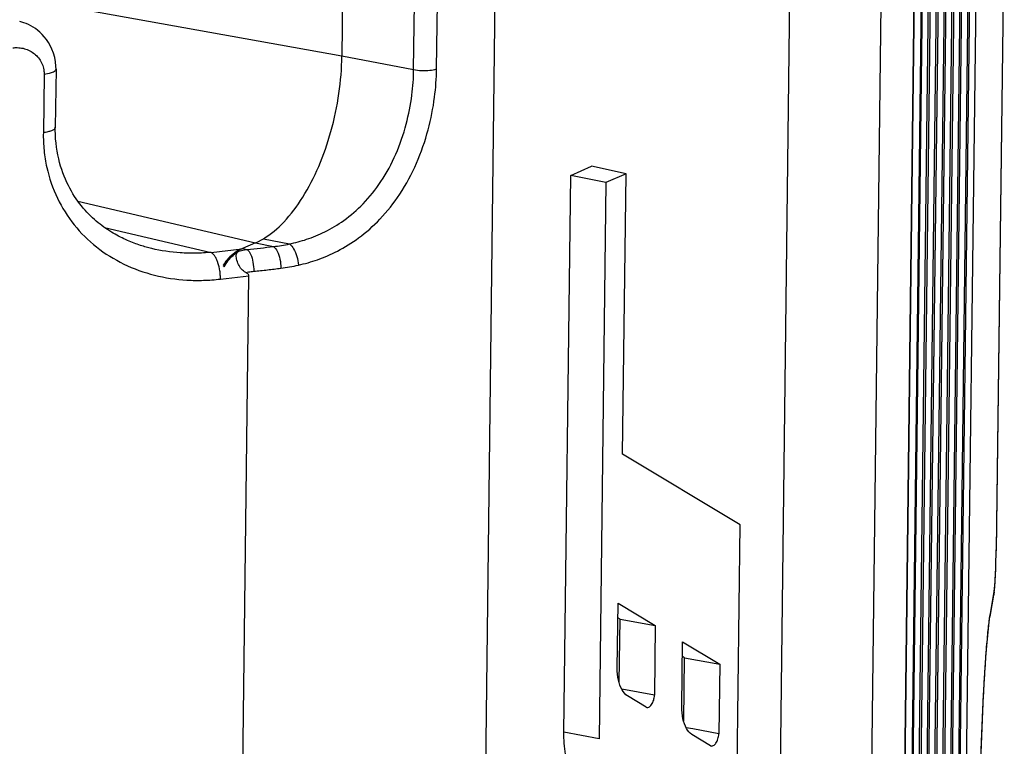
# Model space of a CAD drawing. Header units: inches. Extents: x -1 to 205, y 81 to 217.
# Tile 93 of 108: x 103.91 to 105.69, y 157.36 to 158.68. Entities that reach past the tile are written whole.
import ezdxf

# ---------------------------------------------------------------- set-up
doc = ezdxf.new("R2010")
doc.units = ezdxf.units.IN
doc.header["$LTSCALE"] = 1.1
doc.header["$MEASUREMENT"] = 0
doc.layers.get('0').update_dxf_attribs({"linetype": 'CONTINUOUS'})
doc.layers.add('6_ALL_SURFS', color=7, linetype='CONTINUOUS')
doc.layers.add('7_ALL_FEATURES', color=7, linetype='CONTINUOUS')

msp = doc.modelspace()

# ---------------------------------------------------------------- linework, layer by layer
at = {"color": 7, "linetype": 'Continuous'}
for p, q in [((105.3035, 159.0276), (105.2461, 154.3284)), ((104.7102, 154.096), (104.7677, 158.7952)), ((104.2689, 158.2071), (104.3205, 158.2131)), ((104.3079, 157.1804), (104.3205, 158.2131))]:
    msp.add_line(p, q, dxfattribs=at)
at = {"layer": '6_ALL_SURFS', "color": 7, "linetype": 'Continuous'}
for p, q in [((105.5973, 156.3928), (105.6344, 159.4263)), ((105.5818, 156.2976), (105.6189, 159.3311))]:
    msp.add_line(p, q, dxfattribs=at)
at = {"layer": '7_ALL_FEATURES', "color": 7, "linetype": 'Continuous'}
for p, q in [((105.6135, 160.0635), (105.5562, 155.3748)), ((105.6135, 160.063), (105.5562, 155.3743)), ((105.5531, 155.3558), (105.6105, 160.0444)), ((105.598, 159.9683), (105.5407, 155.2796)), ((105.598, 159.9678), (105.5407, 155.2791)), ((105.5376, 155.2606), (105.595, 159.9492)), ((105.6047, 156.0523), (105.652, 159.9191)), ((105.5825, 159.8731), (105.5252, 155.1844)), ((105.5825, 159.8726), (105.5252, 155.184)), ((105.5221, 155.1654), (105.5795, 159.854)), ((105.567, 159.7779), (105.5097, 155.0892)), ((105.567, 159.7774), (105.5097, 155.0888)), ((105.5524, 159.7577), (105.4935, 154.9398)), ((105.5066, 155.0702), (105.564, 159.7589)), ((105.5505, 159.7379), (105.4916, 154.9201)), ((105.4935, 154.9403), (105.5522, 159.7379)), ((105.4788, 154.8996), (105.5361, 159.5882)), ((105.5361, 159.5878), (105.4788, 154.8991)), ((105.5973, 156.3923), (105.6344, 159.4258)), ((105.5943, 156.3738), (105.6314, 159.4072)), ((105.5818, 156.2971), (105.6189, 159.3306)), ((105.5788, 156.2786), (105.6159, 159.312)), ((105.6884, 158.9043), (105.6739, 157.7154)), ((105.6884, 158.9035), (105.6739, 157.7169)), ((103.427, 158.8024), (104.4889, 158.611)), ((104.4904, 158.7311), (104.4889, 158.611)), ((104.6189, 158.5863), (104.6204, 158.7064)), ((104.6603, 158.5875), (104.6618, 158.7076)), ((105.465, 158.7035), (105.4187, 154.9134)), ((104.4889, 158.611), (104.6189, 158.5863)), ((103.9497, 158.5775), (103.9484, 158.4721)), ((103.9713, 158.5874), (103.97, 158.4819)), ((104.9032, 158.3949), (104.9409, 158.4113)), ((105.0034, 158.3974), (104.9409, 158.4113)), ((104.8908, 157.3868), (104.9032, 158.3949)), ((104.967, 158.3817), (104.9032, 158.3949)), ((105.0034, 158.3974), (104.967, 158.3817)), ((104.9972, 157.89), (105.0034, 158.3974)), ((104.967, 158.3817), (104.9547, 157.3748)), ((104.011, 158.3479), (104.3325, 158.2727)), ((104.0589, 158.3007), (104.2522, 158.2555)), ((104.3325, 158.2727), (104.309, 158.2625)), ((104.3325, 158.2727), (104.3648, 158.2661)), ((104.347, 158.2802), (104.3939, 158.2707)), ((104.1445, 158.2624), (104.1441, 158.2625)), ((104.2522, 158.2555), (104.3079, 158.262)), ((104.309, 158.2625), (104.3079, 158.262)), ((104.309, 158.2625), (104.3175, 158.2608)), ((104.2739, 158.2323), (104.276, 158.2293)), ((104.2751, 158.2315), (104.2741, 158.2297)), ((105.2103, 157.7623), (104.9972, 157.89)), ((105.2033, 157.2003), (105.2103, 157.7623)), ((105.6732, 157.689), (105.6739, 157.7154)), ((105.6739, 157.7164), (105.6739, 157.7169)), ((105.6626, 157.5961), (105.6693, 157.635)), ((105.6632, 157.6019), (105.6699, 157.6408)), ((105.6695, 157.6359), (105.6694, 157.6352)), ((105.6699, 157.6408), (105.6695, 157.6359)), ((104.9876, 157.5028), (104.989, 157.6206)), ((104.989, 157.6206), (105.0565, 157.5801)), ((104.9926, 157.5913), (104.9887, 157.5937)), ((104.9912, 157.4776), (104.9926, 157.5913)), ((104.9926, 157.5913), (105.0565, 157.5801)), ((105.6611, 157.5858), (105.6625, 157.5954)), ((105.6622, 157.5961), (105.6632, 157.6019)), ((105.6626, 157.5961), (105.6632, 157.6019)), ((105.0565, 157.5801), (105.0549, 157.4538)), ((105.1043, 157.4329), (105.1057, 157.5506)), ((105.1057, 157.5506), (105.1732, 157.5102)), ((105.1093, 157.5214), (105.1054, 157.5237)), ((105.1079, 157.4076), (105.1093, 157.5214)), ((105.1093, 157.5214), (105.1732, 157.5102)), ((105.1732, 157.5102), (105.1716, 157.3839)), ((105.0549, 157.4538), (104.9959, 157.4649)), ((105.0399, 157.4322), (105.0059, 157.4526)), ((105.0399, 157.4322), (105.0414, 157.4316)), ((105.1244, 157.3927), (105.1126, 157.3949)), ((104.9547, 157.3748), (104.8908, 157.3868)), ((105.1566, 157.3623), (105.1225, 157.3827)), ((105.1716, 157.3839), (105.1244, 157.3927)), ((105.1566, 157.3623), (105.1584, 157.362))]:
    msp.add_line(p, q, dxfattribs=at)
for points in [[(103.9713, 158.5874), (103.9712, 158.5923), (103.9704, 158.6005), (103.9689, 158.6085), (103.9667, 158.6161), (103.964, 158.6232), (103.9609, 158.6298), (103.9574, 158.6357), (103.9538, 158.6411), (103.95, 158.6458), (103.9461, 158.6501), (103.9422, 158.6539), (103.9381, 158.6574), (103.934, 158.6605), (103.9298, 158.6633), (103.9255, 158.6657), (103.9213, 158.6679), (103.9172, 158.6697), (103.9132, 158.6713), (103.9094, 158.6725), (103.9056, 158.6736)], [(104.1445, 158.2624), (104.144, 158.2625), (104.1417, 158.2631), (104.1394, 158.2637), (104.137, 158.2643), (104.1346, 158.265), (104.1321, 158.2657), (104.1295, 158.2664), (104.1268, 158.2673), (104.1241, 158.2681), (104.1213, 158.2691), (104.1185, 158.2701), (104.1156, 158.2711), (104.1126, 158.2722), (104.1096, 158.2733), (104.1066, 158.2746), (104.1036, 158.2758), (104.1005, 158.2772), (104.0974, 158.2786), (104.0942, 158.28), (104.0911, 158.2816), (104.0879, 158.2832), (104.0846, 158.2848), (104.0814, 158.2866), (104.0781, 158.2884), (104.0748, 158.2903), (104.0715, 158.2923), (104.0682, 158.2944), (104.0648, 158.2966), (104.0614, 158.2989), (104.058, 158.3013), (104.0545, 158.3039), (104.0511, 158.3065), (104.0476, 158.3092), (104.0442, 158.3121), (104.0407, 158.3151), (104.0373, 158.3182), (104.0339, 158.3214), (104.0305, 158.3248), (104.0272, 158.3283), (104.0238, 158.3319), (104.0206, 158.3357), (104.0173, 158.3396), (104.0141, 158.3437), (104.011, 158.348), (104.0079, 158.3524), (104.0049, 158.3569), (104.0019, 158.3616), (103.9991, 158.3665), (103.9963, 158.3716), (103.9936, 158.3768), (103.991, 158.3822), (103.9884, 158.3878), (103.9861, 158.3935), (103.9838, 158.3994), (103.9816, 158.4056), (103.9797, 158.4118), (103.9778, 158.4183), (103.9761, 158.425), (103.9746, 158.4318), (103.9733, 158.4388), (103.9722, 158.446), (103.9713, 158.4534), (103.9706, 158.4609), (103.9702, 158.4686), (103.97, 158.4765), (103.97, 158.4819)], [(105.6739, 157.7145), (105.6739, 157.7153), (105.6739, 157.7168)], [(105.6713, 157.6527), (105.6714, 157.6546), (105.6716, 157.6565), (105.6717, 157.6585), (105.6718, 157.6605), (105.672, 157.6625), (105.6721, 157.6646), (105.6722, 157.6667), (105.6723, 157.6689), (105.6724, 157.6711), (105.6725, 157.6733), (105.6726, 157.6755), (105.6727, 157.6777), (105.6728, 157.68), (105.6729, 157.6823), (105.673, 157.6846), (105.6731, 157.6868), (105.6732, 157.689)], [(105.6694, 157.6359), (105.6696, 157.6372), (105.6698, 157.6386), (105.67, 157.6402), (105.6702, 157.6419), (105.6704, 157.6437), (105.6706, 157.6454), (105.6708, 157.6472), (105.671, 157.649), (105.6711, 157.6508), (105.6713, 157.6527)], [(105.6431, 157.2099), (105.6433, 157.2296), (105.6442, 157.273), (105.6454, 157.3183), (105.6469, 157.3643), (105.6487, 157.4096), (105.6508, 157.4531), (105.6532, 157.494), (105.6557, 157.5308), (105.6584, 157.5621), (105.6611, 157.5858)]]:
    msp.add_lwpolyline(points, dxfattribs=at)
for points, start_tangent, end_tangent in [([(103.893, 158.6258), (103.8957, 158.626), (103.8984, 158.6261), (103.9037, 158.626), (103.9142, 158.6242), (103.9191, 158.6225), (103.9238, 158.6203), (103.9324, 158.6147), (103.9397, 158.6074), (103.9452, 158.5987), (103.9487, 158.5888), (103.9495, 158.5833), (103.9497, 158.5804), (103.9497, 158.5775)], (0.99573, 0.092317), (-0.044957, -0.998989)), ([(104.347, 158.2802), (104.3837, 158.3103), (104.418, 158.3552), (104.4469, 158.4108), (104.4691, 158.4744), (104.4836, 158.5432), (104.4889, 158.611)], (0.85707, 0.5152), (0.012225, 0.999925)), ([(103.971, 158.5874), (103.9699, 158.5844), (103.9624, 158.5803), (103.9497, 158.5775)], (-0.107128, -0.994245), (-0.99085, -0.134968)), ([(104.3939, 158.2707), (104.4251, 158.2791), (104.4581, 158.2926), (104.4926, 158.3133), (104.5273, 158.3433), (104.5597, 158.3836), (104.5866, 158.4334), (104.6054, 158.4877), (104.6157, 158.5402), (104.6189, 158.5863)], (0.979202, 0.202888), (0.012227, 0.999925)), ([(104.4103, 158.2324), (104.4446, 158.2422), (104.481, 158.2579), (104.5192, 158.2816), (104.5578, 158.3156), (104.5938, 158.361), (104.624, 158.4169), (104.6451, 158.4776), (104.6567, 158.5362), (104.6603, 158.5875)], (0.975463, 0.220163), (0.012227, 0.999925)), ([(104.6189, 158.5863), (104.6332, 158.5848), (104.648, 158.5852), (104.6603, 158.5875)], (0.98234, -0.187103), (0.95438, 0.298594)), ([(103.97, 158.4819), (103.9699, 158.4813), (103.9677, 158.4782), (103.963, 158.4756), (103.9565, 158.4736), (103.9484, 158.4721)], (-0.007939, -0.999968), (-0.99173, -0.128343)), ([(103.9484, 158.4721), (103.9485, 158.4558), (103.9496, 158.4399), (103.9545, 158.4094), (103.9738, 158.3536), (104.0042, 158.3053), (104.0446, 158.2652), (104.0941, 158.2344), (104.1497, 158.2142), (104.2084, 158.2053), (104.2385, 158.2049), (104.2537, 158.2057), (104.2689, 158.2071)], (-0.03095, -0.999521), (0.993674, 0.112304)), ([(104.3331, 158.2726), (104.3377, 158.2749), (104.3424, 158.2774), (104.347, 158.2802)], (0.909065, 0.416655), (0.84536, 0.534197)), ([(104.3648, 158.2661), (104.3793, 158.268), (104.3939, 158.2707)], (0.994306, 0.106563), (0.979095, 0.203401)), ([(104.3939, 158.2707), (104.4015, 158.2621), (104.4075, 158.2482), (104.4103, 158.2324)], (0.842225, -0.539126), (0.060663, -0.998158)), ([(104.2522, 158.2555), (104.2382, 158.2545), (104.2242, 158.254), (104.1963, 158.2547), (104.1445, 158.2624)], (-0.995885, -0.090622), (-0.973096, 0.230402)), ([(104.2643, 158.2373), (104.2619, 158.2432), (104.2588, 158.2486), (104.2555, 158.2527), (104.2538, 158.2543), (104.2522, 158.2555)], (-0.33674, 0.941598), (-0.847268, 0.531166)), ([(104.3079, 158.262), (104.295, 158.2547), (104.2836, 158.2448), (104.2739, 158.2323)], (-0.917444, -0.397864), (-0.524742, -0.851261)), ([(104.3079, 158.262), (104.3004, 158.2579), (104.2926, 158.2522), (104.2855, 158.2456), (104.2793, 158.2381), (104.2751, 158.2315)], (-0.908174, -0.418592), (-0.492856, -0.870111)), ([(104.276, 158.2293), (104.2832, 158.2406), (104.2919, 158.25), (104.3018, 158.2577)], (0.453927, 0.891039), (0.847007, 0.531582)), ([(104.3149, 158.2192), (104.3071, 158.225), (104.3015, 158.2338), (104.2983, 158.2436), (104.2979, 158.2521), (104.3018, 158.2577)], (-0.891007, 0.45399), (0.84524, 0.534386)), ([(104.3018, 158.2578), (104.3071, 158.2589), (104.3123, 158.2599), (104.3175, 158.2608)], (0.972448, 0.23312), (0.990137, 0.140102)), ([(104.3175, 158.2608), (104.3413, 158.2633), (104.3648, 158.2661)], (0.994707, 0.102756), (0.992356, 0.123408)), ([(104.3175, 158.2608), (104.3236, 158.2522), (104.3279, 158.2378), (104.3293, 158.2212)], (0.814502, -0.580161), (-0.01652, -0.999864)), ([(104.3648, 158.2661), (104.3718, 158.2577), (104.3768, 158.2433), (104.3784, 158.2268)], (0.853875, -0.520479), (-0.015973, -0.999872)), ([(104.2689, 158.2071), (104.2688, 158.2143), (104.268, 158.2219), (104.2645, 158.2367), (104.2643, 158.2373)], (0.028333, 0.999599), (-0.33674, 0.941598)), ([(104.3784, 158.2268), (104.3943, 158.2292), (104.4103, 158.2324)], (0.992337, 0.123559), (0.975357, 0.220633)), ([(104.3149, 158.2192), (104.3197, 158.22), (104.3245, 158.2207), (104.3293, 158.2212)], (0.983446, 0.1812), (0.99469, 0.102915)), ([(104.3205, 158.2131), (104.3197, 158.2155), (104.3177, 158.2175), (104.3149, 158.2192)], (0.012225, 0.999925), (-0.891009, 0.453985)), ([(104.3293, 158.2212), (104.3541, 158.2239), (104.3784, 158.2268)], (0.99469, 0.102921), (0.992337, 0.123558)), ([(105.6699, 157.6408), (105.6711, 157.6511), (105.6721, 157.6657), (105.673, 157.683), (105.6732, 157.689)], (0.153208, 0.988194), (0.036686, 0.999327)), ([(105.643, 157.2094), (105.6432, 157.2253), (105.6435, 157.2413), (105.6441, 157.273), (105.6459, 157.3356), (105.6481, 157.3956), (105.6507, 157.452), (105.6537, 157.503), (105.6569, 157.5459), (105.6585, 157.5637), (105.66, 157.5789), (105.6616, 157.5916), (105.6622, 157.5961)], (0.010945, 0.99994), (0.145843, 0.989308)), ([(105.0059, 157.4526), (104.9964, 157.4635), (104.9899, 157.4811), (104.9876, 157.5028)], (-0.857646, 0.514241), (0.012217, 0.999925)), ([(105.0414, 157.4317), (105.0446, 157.4321), (105.0496, 157.4367), (105.0535, 157.4449), (105.0549, 157.4538)], (0.986879, -0.161464), (0.01698, 0.999856)), ([(105.1225, 157.3827), (105.1131, 157.3935), (105.1066, 157.4111), (105.1043, 157.4329)], (-0.857699, 0.514151), (0.012225, 0.999925)), ([(104.9339, 157.2684), (104.9161, 157.286), (104.9023, 157.3126), (104.8938, 157.3469), (104.8908, 157.3868)], (-0.857759, 0.514053), (0.012219, 0.999925)), ([(105.1584, 157.3618), (105.1615, 157.3627), (105.1663, 157.367), (105.1699, 157.3747), (105.1716, 157.3839)], (1, 0.000663), (0.012225, 0.999925))]:
    msp.add_spline(points, degree=3, dxfattribs=dict(at, start_tangent=start_tangent, end_tangent=end_tangent))

doc.saveas('drawing.dxf')
